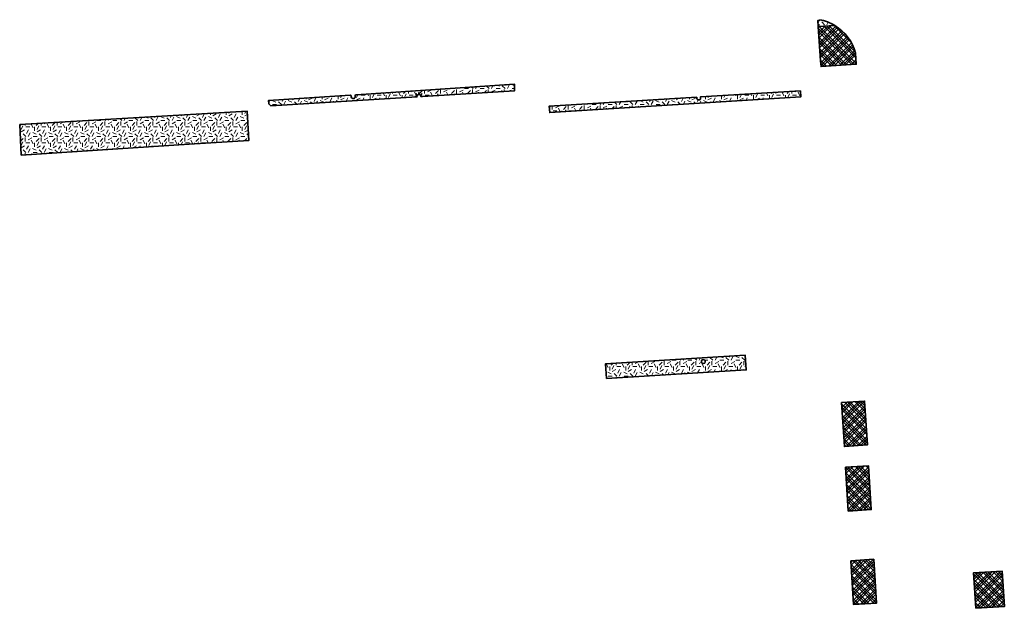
# Model space of a CAD drawing. Header units: metres. Extents: x 162396 to 162642, y 502590 to 502881.
# Tile 4 of 4: x 162510 to 162634, y 502807 to 502881. Entities that reach past the tile are written whole.
import ezdxf

# ---------------------------------------------------------------- set-up
doc = ezdxf.new("R2010")
doc.units = ezdxf.units.M
doc.layers.add('N-WE-GR-BOMENGROND-G', color=30, linetype='Continuous', lineweight=35, true_color=0xff7f00)
doc.layers.add('N-WE-GR-GRAS-G', color=60, linetype='Continuous', lineweight=35, true_color=0xbfff00)
doc.layers.add('N-WE-GR-GRAS-A-200', color=62, linetype='Continuous', lineweight=18)
doc.layers.add('N-WE-GR-PLANTGATVERBETERING-A-200', color=92, linetype='Continuous', lineweight=18)
pattern_1 = [(0, (0, 0), (2, 2), [0.5, -1.5]), (0, (1.1, 1.2), (2, 2), [0.5, -1.5]), (90, (0.2, 0.7), (-2, 2), [0.5, -1.5]), (90, (1, 1.4), (-2, 2), [0.5, -1.5]), (45, (0.4, 1.4), (0, 2), [0.5, -2.328427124]), (135, (1.1, 0), (-2, 0), [0.5, -2.328427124]), (26.5650512, (0.5, 0.6), (2, 8e-10), [0.5, -3.972135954]), (26.5650512, (1.4, 1.6), (2, 8e-10), [0.5, -3.972135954]), (63.43494882, (1.4, 0), (1e-10, 2), [0.5, -3.972135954]), (63.43494882, (0.5, 0.9), (1e-10, 2), [0.5, -3.972135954]), (63.43494882, (1.2, 0.4), (1e-10, 2), [0.5, -3.972135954]), (116.5650512, (0, 1.1), (-8e-10, 2), [0.5, -3.972135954]), (153.43494882, (0.4, 0.3), (-2, 1e-10), [0.5, -3.972135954])]
pattern_2 = [(45, (0, 0), (-0.33675960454, 0.33675960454), []), (45, (0.33675, 0), (-0.673519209, 0.673519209), []), (135, (0, 0), (-0.33675960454, -0.33675960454), []), (135, (0.33675, 0), (-0.673519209, -0.673519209), [])]

msp = doc.modelspace()

# ---------------------------------------------------------------- hatches: boundary and pattern name
at = {"layer": 'N-WE-GR-GRAS-A-200'}
h = msp.add_hatch(dxfattribs=at)
h.set_pattern_fill('AGR-GRAS_02-SO', color=256, scale=0.2, style=0, pattern_type=2)
h.set_pattern_definition(pattern_1)
h.paths.add_polyline_path([(162610.48, 502880.63, -0.089153), (162612.4, 502879.89), (162610.32, 502879.76), (162610.27, 502880.54), (162610.48, 502880.53)])
h = msp.add_hatch(dxfattribs=at)
h.set_pattern_fill('AGR-GRAS_02-SO', color=256, scale=0.2, style=0, pattern_type=2)
h.set_pattern_definition(pattern_1)
h.paths.add_polyline_path([(162551.87, 502871.11, 1.73205), (162552.3, 502871.13), (162552.46, 502871.24), (162572.29, 502872.55), (162572.28, 502871.71), (162560.78, 502871.01), (162560.57, 502871.01), (162560.57, 502871.03), (162560.57, 502871.04), (162560.57, 502871.06), (162560.56, 502871.08), (162560.56, 502871.1), (162560.55, 502871.11), (162560.54, 502871.13), (162560.53, 502871.14), (162560.52, 502871.16), (162560.51, 502871.17), (162560.5, 502871.19), (162560.67, 502871.36), (162560.5, 502871.19), (162560.49, 502871.19), (162560.47, 502871.21), (162560.45, 502871.23), (162560.42, 502871.24), (162560.39, 502871.25), (162560.36, 502871.26), (162560.35, 502871.26), (162560.33, 502871.26), (162560.32, 502871.26), (162560.32, 502871.26), (162560.32, 502871.51), (162560.32, 502871.26), (162560.31, 502871.26), (162560.3, 502871.26), (162560.28, 502871.26), (162560.26, 502871.25), (162560.25, 502871.25), (162560.23, 502871.24), (162560.21, 502871.23), (162560.2, 502871.23), (162560.18, 502871.22), (162560.17, 502871.21), (162560.15, 502871.19), (162560.14, 502871.19), (162559.97, 502871.36), (162560.14, 502871.19), (162560.14, 502871.18), (162560.13, 502871.17), (162560.12, 502871.15), (162560.11, 502871.14), (162560.1, 502871.13), (162560.09, 502871.11), (162560.09, 502871.1), (162560.08, 502871.07), (162560.07, 502871.04), (162560.07, 502871.01), (162559.82, 502871.01), (162560.07, 502871.01), (162560.07, 502870.98), (162560.08, 502870.97), (162541.76, 502869.86), (162541.51, 502870.08), (162541.48, 502870.51), (162551.71, 502871.19)])
h = msp.add_hatch(dxfattribs=at)
h.set_pattern_fill('AGR-GRAS_02-SO', color=256, scale=0.2, style=0, pattern_type=2)
h.set_pattern_definition(pattern_1)
h.paths.add_polyline_path([(162595.11, 502870.93, 1.661379), (162595.55, 502870.96), (162608.08, 502871.72), (162608.12, 502870.96), (162576.7, 502869.01), (162576.64, 502869.81)])
h = msp.add_hatch(dxfattribs=at)
h.set_pattern_fill('AGR-GRAS_02-SO', color=256, scale=0.2, style=0, pattern_type=2)
h.set_pattern_definition(pattern_1)
h.paths.add_polyline_path([(162510.33, 502867.5), (162538.79, 502869.19), (162539.01, 502865.49), (162531.55, 502865.04), (162510.53, 502863.68)], flags=0)
h = msp.add_hatch(dxfattribs=at)
h.set_pattern_fill('AGR-GRAS_02-SO', color=256, scale=0.2, style=0, pattern_type=2)
h.set_pattern_definition(pattern_1)
h.paths.add_polyline_path([(162583.8, 502835.72), (162583.68, 502837.56), (162601.17, 502838.62), (162601.29, 502836.79)])
h.paths.add_polyline_path([(162595.7, 502837.94), (162595.69, 502837.91, 1.518592), (162596.15, 502837.94), (162596.13, 502837.97, 0.57735)], flags=16)
at = {"layer": 'N-WE-GR-PLANTGATVERBETERING-A-200'}
h = msp.add_hatch(dxfattribs=at)
h.set_pattern_fill('AGR-PLANTGATVERBETERING_01-SO', color=256, scale=0.2, style=0, pattern_type=2)
h.set_pattern_definition(pattern_2)
h.paths.add_polyline_path([(162612.4, 502879.89, -0.192213), (162614.98, 502876.45), (162615.06, 502875.05), (162610.66, 502874.77), (162610.63, 502875.12, 0.000041), (162610.63, 502875.12), (162610.61, 502875.5), (162610.59, 502875.49), (162610.32, 502879.76)])
h = msp.add_hatch(dxfattribs=at)
h.set_pattern_fill('AGR-PLANTGATVERBETERING_01-SO', color=256, scale=0.2, style=0, pattern_type=2)
h.set_pattern_definition(pattern_2)
h.paths.add_polyline_path([(162613.23, 502832.69), (162616.11, 502832.88), (162616.46, 502827.39), (162613.58, 502827.2)], flags=0)
h = msp.add_hatch(dxfattribs=at)
h.set_pattern_fill('AGR-PLANTGATVERBETERING_01-SO', color=256, scale=0.2, style=0, pattern_type=2)
h.set_pattern_definition(pattern_2)
h.paths.add_polyline_path([(162613.71, 502824.61), (162616.6, 502824.79), (162616.95, 502819.3), (162614.06, 502819.12)], flags=0)
h = msp.add_hatch(dxfattribs=at)
h.set_pattern_fill('AGR-PLANTGATVERBETERING_01-SO', color=256, scale=0.2, style=0, pattern_type=2)
h.set_pattern_definition(pattern_2)
h.paths.add_polyline_path([(162614.38, 502812.9), (162617.26, 502813.08), (162617.61, 502807.59), (162614.73, 502807.41)], flags=0)
h = msp.add_hatch(dxfattribs=at)
h.set_pattern_fill('AGR-PLANTGATVERBETERING_01-SO', color=256, scale=0.2, style=0, pattern_type=2)
h.set_pattern_definition(pattern_2)
h.paths.add_polyline_path([(162630.02, 502806.95), (162629.75, 502811.39), (162633.33, 502811.61), (162633.61, 502807.17)], flags=0)

# ---------------------------------------------------------------- linework, layer by layer
at = {"layer": 'N-WE-GR-BOMENGROND-G'}
msp.add_lwpolyline([(162612.4, 502879.89, -0.192213), (162614.98, 502876.45), (162615.06, 502875.05), (162610.66, 502874.77), (162610.63, 502875.12, 0.000041), (162610.63, 502875.12), (162610.61, 502875.5), (162610.59, 502875.49), (162610.32, 502879.76), (162612.4, 502879.89, -0.192213)], format="xyb", close=True, dxfattribs=at)
for points in [[(162613.23, 502832.69), (162616.11, 502832.88), (162616.46, 502827.39), (162613.58, 502827.2), (162613.23, 502832.69)], [(162613.71, 502824.61), (162616.6, 502824.79), (162616.95, 502819.3), (162614.06, 502819.12), (162613.71, 502824.61)], [(162614.38, 502812.9), (162617.26, 502813.08), (162617.61, 502807.59), (162614.73, 502807.41), (162614.38, 502812.9)], [(162630.02, 502806.95), (162629.75, 502811.39), (162633.33, 502811.61), (162633.61, 502807.17), (162630.02, 502806.95)]]:
    msp.add_lwpolyline(points, close=True, dxfattribs=at)
at = {"layer": 'N-WE-GR-GRAS-G'}
for points in [[(162610.48, 502880.63, -0.089153), (162612.4, 502879.89), (162610.32, 502879.76), (162610.27, 502880.54), (162610.48, 502880.53), (162610.48, 502880.63, -0.089153)], [(162551.87, 502871.11, 1.73205), (162552.3, 502871.13), (162552.46, 502871.24), (162572.29, 502872.55), (162572.28, 502871.71), (162560.78, 502871.01), (162560.57, 502871.01), (162560.57, 502871.03), (162560.57, 502871.04), (162560.57, 502871.06), (162560.56, 502871.08), (162560.56, 502871.1), (162560.55, 502871.11), (162560.54, 502871.13), (162560.53, 502871.14), (162560.52, 502871.16), (162560.51, 502871.17), (162560.5, 502871.19), (162560.67, 502871.36), (162560.5, 502871.19), (162560.49, 502871.19), (162560.47, 502871.21), (162560.45, 502871.23), (162560.42, 502871.24), (162560.39, 502871.25), (162560.36, 502871.26), (162560.35, 502871.26), (162560.33, 502871.26), (162560.32, 502871.26), (162560.32, 502871.26), (162560.32, 502871.51), (162560.32, 502871.26), (162560.31, 502871.26), (162560.3, 502871.26), (162560.28, 502871.26), (162560.26, 502871.25), (162560.25, 502871.25), (162560.23, 502871.24), (162560.21, 502871.23), (162560.2, 502871.23), (162560.18, 502871.22), (162560.17, 502871.21), (162560.15, 502871.19), (162560.14, 502871.19), (162559.97, 502871.36), (162560.14, 502871.19), (162560.14, 502871.18), (162560.13, 502871.17), (162560.12, 502871.15), (162560.11, 502871.14), (162560.1, 502871.13), (162560.09, 502871.11), (162560.09, 502871.1), (162560.08, 502871.07), (162560.07, 502871.04), (162560.07, 502871.01), (162559.82, 502871.01), (162560.07, 502871.01), (162560.07, 502870.98), (162560.08, 502870.97), (162541.76, 502869.86), (162541.51, 502870.08), (162541.48, 502870.51), (162551.71, 502871.19), (162551.87, 502871.11, 1.73205)], [(162595.11, 502870.93, 1.661379), (162595.55, 502870.96), (162608.08, 502871.72), (162608.12, 502870.96), (162576.7, 502869.01), (162576.64, 502869.81), (162595.11, 502870.93, 1.661379)], [(162595.7, 502837.94), (162595.69, 502837.91, 1.518592), (162596.15, 502837.94), (162596.13, 502837.97, 0.57735), (162595.7, 502837.94)]]:
    msp.add_lwpolyline(points, format="xyb", close=True, dxfattribs=at)
for points in [[(162510.33, 502867.5), (162538.79, 502869.19), (162539.01, 502865.49), (162531.55, 502865.04), (162510.53, 502863.68), (162510.33, 502867.5)], [(162583.8, 502835.72), (162583.68, 502837.56), (162601.17, 502838.62), (162601.29, 502836.79), (162583.8, 502835.72)]]:
    msp.add_lwpolyline(points, close=True, dxfattribs=at)

doc.saveas('drawing.dxf')
